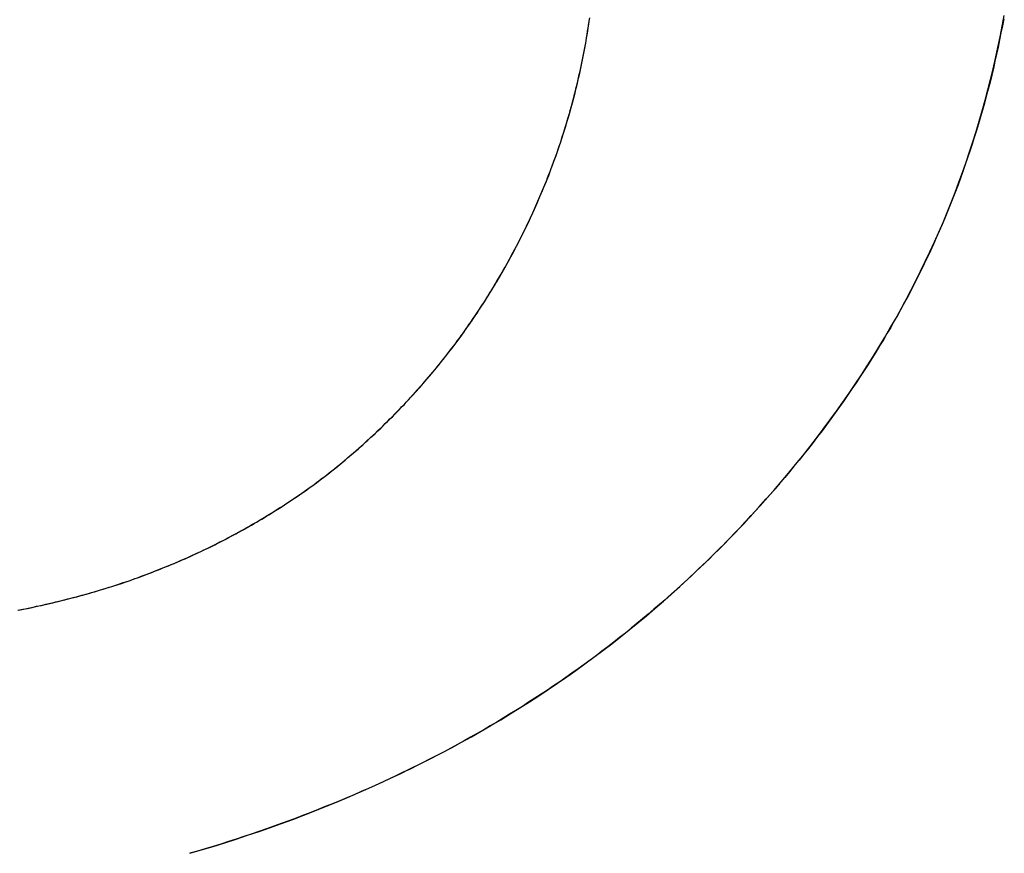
# Model space of a CAD drawing. Extents: x -3.81 to 3.81, y -1.89 to 1.9.
# Tile 38 of 149: x -2.3033 to -2.2509, y 1.3772 to 1.4215. Entities that reach past the tile are written whole.
import ezdxf

# ---------------------------------------------------------------- set-up
doc = ezdxf.new("R2010")
doc.units = 0
doc.layers.get('0').update_dxf_attribs({"linetype": 'CONTINUOUS'})

# ---------------------------------------------------------------- blocks, each defined once
blk = doc.blocks.new('*U1')
blk.add_line((-2.287109, 1.397151, 4.2099), (-2.287109, 1.397151, 4.2098))
blk.add_line((-2.287109, 1.397151, 4.2099), (-2.287109, 1.397151, 4.2098))
for points in [[(-2.25095, 1.42153, 4.2099), (-2.25102, 1.42115, 4.2099), (-2.2511, 1.42077, 4.2099), (-2.25117, 1.4204, 4.2099), (-2.25125, 1.42002, 4.2099), (-2.25133, 1.41964, 4.2099), (-2.25142, 1.41927, 4.2099), (-2.2515, 1.41889, 4.2099), (-2.25159, 1.41852, 4.2099), (-2.25168, 1.41815, 4.2099), (-2.25178, 1.41778, 4.2099), (-2.25188, 1.41741, 4.2099), (-2.25198, 1.41704, 4.2099), (-2.25208, 1.41667, 4.2099), (-2.25218, 1.41631, 4.2099), (-2.25229, 1.41594, 4.2099), (-2.2524, 1.41558, 4.2099), (-2.25252, 1.41521, 4.2099), (-2.25263, 1.41485, 4.2099), (-2.25275, 1.41449, 4.2099), (-2.25287, 1.41413, 4.2099), (-2.253, 1.41377, 4.2099), (-2.25312, 1.41341, 4.2099), (-2.25325, 1.41305, 4.2099), (-2.25338, 1.4127, 4.2099), (-2.25352, 1.41234, 4.2099), (-2.25366, 1.41199, 4.2099), (-2.2538, 1.41163, 4.2099), (-2.25394, 1.41128, 4.2099), (-2.25408, 1.41093, 4.2099), (-2.25423, 1.41058, 4.2099), (-2.25438, 1.41023, 4.2099), (-2.25454, 1.40988, 4.2099), (-2.25469, 1.40954, 4.2099), (-2.25485, 1.40919, 4.2099), (-2.25501, 1.40885, 4.2099), (-2.25518, 1.4085, 4.2099), (-2.25534, 1.40816, 4.2099), (-2.25551, 1.40782, 4.2099), (-2.25568, 1.40748, 4.2099), (-2.25586, 1.40714, 4.2099), (-2.25604, 1.4068, 4.2099), (-2.25622, 1.40646, 4.2099), (-2.2564, 1.40613, 4.2099), (-2.25658, 1.40579, 4.2099), (-2.25677, 1.40546, 4.2099), (-2.25696, 1.40512, 4.2099), (-2.25716, 1.40479, 4.2099), (-2.25735, 1.40446, 4.2099), (-2.25755, 1.40413, 4.2099), (-2.25775, 1.4038, 4.2099), (-2.25796, 1.40347, 4.2099), (-2.25816, 1.40315, 4.2099), (-2.25837, 1.40282, 4.2099), (-2.25859, 1.4025, 4.2099), (-2.2588, 1.40217, 4.2099), (-2.25902, 1.40185, 4.2099), (-2.25924, 1.40153, 4.2099), (-2.25946, 1.40121, 4.2099), (-2.25969, 1.40089, 4.2099), (-2.25991, 1.40057, 4.2099), (-2.26014, 1.40025, 4.2099), (-2.26038, 1.39994, 4.2099), (-2.26061, 1.39962, 4.2099), (-2.26085, 1.39931, 4.2099), (-2.26109, 1.39899, 4.2099), (-2.26134, 1.39868, 4.2099), (-2.26158, 1.39837, 4.2099), (-2.26183, 1.39806, 4.2099), (-2.26209, 1.39775, 4.2099), (-2.26234, 1.39744, 4.2099), (-2.2626, 1.39714, 4.2099), (-2.26285, 1.39683, 4.2099), (-2.26311, 1.39653, 4.2099), (-2.26338, 1.39623, 4.2099), (-2.26364, 1.39593, 4.2099), (-2.2639, 1.39564, 4.2099), (-2.26417, 1.39534, 4.2099), (-2.26444, 1.39505, 4.2099), (-2.26471, 1.39476, 4.2099), (-2.26498, 1.39447, 4.2099), (-2.26525, 1.39418, 4.2099), (-2.26553, 1.3939, 4.2099), (-2.2658, 1.39362, 4.2099), (-2.26608, 1.39334, 4.2099), (-2.26636, 1.39306, 4.2099), (-2.26664, 1.39278, 4.2099), (-2.26693, 1.39251, 4.2099), (-2.26721, 1.39224, 4.2099), (-2.2675, 1.39196, 4.2099), (-2.26779, 1.3917, 4.2099), (-2.26808, 1.39143, 4.2099), (-2.26837, 1.39116, 4.2099), (-2.26866, 1.3909, 4.2099), (-2.26896, 1.39064, 4.2099), (-2.26926, 1.39038, 4.2099), (-2.26956, 1.39013, 4.2099), (-2.26986, 1.38987, 4.2099), (-2.27016, 1.38962, 4.2099), (-2.27046, 1.38937, 4.2099), (-2.27077, 1.38912, 4.2099), (-2.27107, 1.38887, 4.2099), (-2.27138, 1.38863, 4.2099), (-2.27169, 1.38838, 4.2099), (-2.272, 1.38814, 4.2099), (-2.27232, 1.3879, 4.2099), (-2.27263, 1.38766, 4.2099), (-2.27295, 1.38743, 4.2099), (-2.27327, 1.3872, 4.2099), (-2.27359, 1.38697, 4.2099), (-2.27391, 1.38674, 4.2099), (-2.27424, 1.38651, 4.2099), (-2.27456, 1.38628, 4.2099), (-2.27489, 1.38606, 4.2099), (-2.27522, 1.38584, 4.2099), (-2.27555, 1.38562, 4.2099), (-2.27588, 1.3854, 4.2099), (-2.27622, 1.38519, 4.2099), (-2.27655, 1.38497, 4.2099), (-2.27689, 1.38476, 4.2099), (-2.27723, 1.38455, 4.2099), (-2.27757, 1.38434, 4.2099), (-2.27791, 1.38414, 4.2099), (-2.27826, 1.38393, 4.2099), (-2.2786, 1.38373, 4.2099), (-2.27895, 1.38353, 4.2099), (-2.2793, 1.38334, 4.2099), (-2.27965, 1.38314, 4.2099), (-2.28, 1.38295, 4.2099), (-2.28036, 1.38275, 4.2099), (-2.28071, 1.38256, 4.2099), (-2.28107, 1.38238, 4.2099), (-2.28143, 1.38219, 4.2099), (-2.28179, 1.38201, 4.2099), (-2.28215, 1.38182, 4.2099), (-2.28252, 1.38164, 4.2099), (-2.28289, 1.38147, 4.2099), (-2.28325, 1.38129, 4.2099), (-2.28362, 1.38112, 4.2099), (-2.28399, 1.38094, 4.2099), (-2.28437, 1.38077, 4.2099), (-2.28474, 1.3806, 4.2099), (-2.28512, 1.38044, 4.2099), (-2.2855, 1.38027, 4.2099), (-2.28588, 1.38011, 4.2099), (-2.28626, 1.37995, 4.2099), (-2.28664, 1.37979, 4.2099), (-2.28703, 1.37964, 4.2099), (-2.28741, 1.37948, 4.2099), (-2.2878, 1.37933, 4.2099), (-2.28819, 1.37918, 4.2099), (-2.28858, 1.37903, 4.2099), (-2.28897, 1.37888, 4.2099), (-2.28937, 1.37874, 4.2099), (-2.28977, 1.3786, 4.2099), (-2.29016, 1.37846, 4.2099), (-2.29056, 1.37832, 4.2099), (-2.29097, 1.37818, 4.2099), (-2.29137, 1.37805, 4.2099), (-2.29177, 1.37791, 4.2099), (-2.29218, 1.37778, 4.2099), (-2.29259, 1.37765, 4.2099), (-2.293, 1.37753, 4.2099), (-2.29341, 1.3774, 4.2099), (-2.29383, 1.37728, 4.2099), (-2.29424, 1.37716, 4.2099)], [(-2.29424, 1.37716, 4.2098), (-2.29362, 1.37734, 4.2098), (-2.293, 1.37753, 4.2098), (-2.29238, 1.37772, 4.2098), (-2.29177, 1.37792, 4.2098), (-2.29116, 1.37812, 4.2098), (-2.29055, 1.37832, 4.2098), (-2.28995, 1.37853, 4.2098), (-2.28936, 1.37874, 4.2098), (-2.28876, 1.37896, 4.2098), (-2.28817, 1.37919, 4.2098), (-2.28759, 1.37941, 4.2098), (-2.28701, 1.37964, 4.2098), (-2.28643, 1.37988, 4.2098), (-2.28585, 1.38012, 4.2098), (-2.28528, 1.38037, 4.2098), (-2.28472, 1.38062, 4.2098), (-2.28416, 1.38087, 4.2098), (-2.2836, 1.38113, 4.2098), (-2.28304, 1.38139, 4.2098), (-2.28249, 1.38166, 4.2098), (-2.28194, 1.38193, 4.2098), (-2.2814, 1.38221, 4.2098), (-2.28086, 1.38249, 4.2098), (-2.28032, 1.38277, 4.2098), (-2.27979, 1.38306, 4.2098), (-2.27926, 1.38336, 4.2098), (-2.27874, 1.38365, 4.2098), (-2.27822, 1.38396, 4.2098), (-2.2777, 1.38426, 4.2098), (-2.27719, 1.38458, 4.2098), (-2.27668, 1.38489, 4.2098), (-2.27617, 1.38521, 4.2098), (-2.27567, 1.38554, 4.2098), (-2.27518, 1.38587, 4.2098), (-2.27468, 1.3862, 4.2098), (-2.27419, 1.38654, 4.2098), (-2.2737, 1.38688, 4.2098), (-2.27322, 1.38723, 4.2098), (-2.27274, 1.38758, 4.2098), (-2.27227, 1.38794, 4.2098), (-2.2718, 1.3883, 4.2098), (-2.27133, 1.38867, 4.2098), (-2.27087, 1.38904, 4.2098), (-2.27041, 1.38941, 4.2098), (-2.26995, 1.38979, 4.2098), (-2.2695, 1.39017, 4.2098), (-2.26905, 1.39056, 4.2098), (-2.26861, 1.39095, 4.2098), (-2.26817, 1.39135, 4.2098), (-2.26773, 1.39175, 4.2098), (-2.2673, 1.39215, 4.2098), (-2.26687, 1.39256, 4.2098), (-2.26645, 1.39298, 4.2098), (-2.26602, 1.3934, 4.2098), (-2.26561, 1.39382, 4.2098), (-2.26519, 1.39425, 4.2098), (-2.26478, 1.39468, 4.2098), (-2.26438, 1.39512, 4.2098), (-2.26397, 1.39556, 4.2098), (-2.26358, 1.396, 4.2098), (-2.26318, 1.39645, 4.2098), (-2.26279, 1.39691, 4.2098), (-2.2624, 1.39737, 4.2098), (-2.26202, 1.39783, 4.2098), (-2.26164, 1.39829, 4.2098), (-2.26127, 1.39876, 4.2098), (-2.26091, 1.39923, 4.2098), (-2.26055, 1.39971, 4.2098), (-2.2602, 1.40018, 4.2098), (-2.25985, 1.40066, 4.2098), (-2.25951, 1.40114, 4.2098), (-2.25917, 1.40162, 4.2098), (-2.25885, 1.4021, 4.2098), (-2.25852, 1.40259, 4.2098), (-2.25821, 1.40308, 4.2098), (-2.2579, 1.40357, 4.2098), (-2.25759, 1.40407, 4.2098), (-2.25729, 1.40456, 4.2098), (-2.257, 1.40506, 4.2098), (-2.25671, 1.40556, 4.2098), (-2.25643, 1.40607, 4.2098), (-2.25616, 1.40657, 4.2098), (-2.25589, 1.40708, 4.2098), (-2.25563, 1.40759, 4.2098), (-2.25537, 1.4081, 4.2098), (-2.25512, 1.40862, 4.2098), (-2.25488, 1.40914, 4.2098), (-2.25464, 1.40966, 4.2098), (-2.25441, 1.41018, 4.2098), (-2.25418, 1.4107, 4.2098), (-2.25396, 1.41123, 4.2098), (-2.25375, 1.41176, 4.2098), (-2.25354, 1.41229, 4.2098), (-2.25334, 1.41283, 4.2098), (-2.25314, 1.41336, 4.2098), (-2.25295, 1.4139, 4.2098), (-2.25277, 1.41445, 4.2098), (-2.25259, 1.41499, 4.2098), (-2.25242, 1.41554, 4.2098), (-2.25225, 1.41608, 4.2098), (-2.25209, 1.41663, 4.2098), (-2.25194, 1.41719, 4.2098), (-2.25179, 1.41774, 4.2098), (-2.25165, 1.4183, 4.2098), (-2.25151, 1.41886, 4.2098), (-2.25138, 1.41942, 4.2098), (-2.25126, 1.41999, 4.2098), (-2.25114, 1.42056, 4.2098), (-2.25103, 1.42113, 4.2098), (-2.25092, 1.4217, 4.2098)], [(-2.29424, 1.37716, 4.2098), (-2.29362, 1.37734, 4.2098), (-2.293, 1.37753, 4.2098), (-2.29238, 1.37772, 4.2098), (-2.29177, 1.37792, 4.2098), (-2.29116, 1.37812, 4.2098), (-2.29055, 1.37832, 4.2098), (-2.28995, 1.37853, 4.2098), (-2.28936, 1.37874, 4.2098), (-2.28876, 1.37896, 4.2098), (-2.28817, 1.37919, 4.2098), (-2.28759, 1.37941, 4.2098), (-2.28701, 1.37964, 4.2098), (-2.28643, 1.37988, 4.2098), (-2.28585, 1.38012, 4.2098), (-2.28528, 1.38037, 4.2098), (-2.28472, 1.38062, 4.2098), (-2.28416, 1.38087, 4.2098), (-2.2836, 1.38113, 4.2098), (-2.28304, 1.38139, 4.2098), (-2.28249, 1.38166, 4.2098), (-2.28194, 1.38193, 4.2098), (-2.2814, 1.38221, 4.2098), (-2.28086, 1.38249, 4.2098), (-2.28032, 1.38277, 4.2098), (-2.27979, 1.38306, 4.2098), (-2.27926, 1.38336, 4.2098), (-2.27874, 1.38365, 4.2098), (-2.27822, 1.38396, 4.2098), (-2.2777, 1.38426, 4.2098), (-2.27719, 1.38458, 4.2098), (-2.27668, 1.38489, 4.2098), (-2.27617, 1.38521, 4.2098), (-2.27567, 1.38554, 4.2098), (-2.27518, 1.38587, 4.2098), (-2.27468, 1.3862, 4.2098), (-2.27419, 1.38654, 4.2098), (-2.2737, 1.38688, 4.2098), (-2.27322, 1.38723, 4.2098), (-2.27274, 1.38758, 4.2098), (-2.27227, 1.38794, 4.2098), (-2.2718, 1.3883, 4.2098), (-2.27133, 1.38867, 4.2098), (-2.27087, 1.38904, 4.2098), (-2.27041, 1.38941, 4.2098), (-2.26995, 1.38979, 4.2098), (-2.2695, 1.39017, 4.2098), (-2.26905, 1.39056, 4.2098), (-2.26861, 1.39095, 4.2098), (-2.26817, 1.39135, 4.2098), (-2.26773, 1.39175, 4.2098), (-2.2673, 1.39215, 4.2098), (-2.26687, 1.39256, 4.2098), (-2.26645, 1.39298, 4.2098), (-2.26602, 1.3934, 4.2098), (-2.26561, 1.39382, 4.2098), (-2.26519, 1.39425, 4.2098), (-2.26478, 1.39468, 4.2098), (-2.26438, 1.39512, 4.2098), (-2.26397, 1.39556, 4.2098), (-2.26358, 1.396, 4.2098), (-2.26318, 1.39645, 4.2098), (-2.26279, 1.39691, 4.2098), (-2.2624, 1.39737, 4.2098), (-2.26202, 1.39783, 4.2098), (-2.26164, 1.39829, 4.2098), (-2.26127, 1.39876, 4.2098), (-2.26091, 1.39923, 4.2098), (-2.26055, 1.39971, 4.2098), (-2.2602, 1.40018, 4.2098), (-2.25985, 1.40066, 4.2098), (-2.25951, 1.40114, 4.2098), (-2.25917, 1.40162, 4.2098), (-2.25885, 1.4021, 4.2098), (-2.25852, 1.40259, 4.2098), (-2.25821, 1.40308, 4.2098), (-2.2579, 1.40357, 4.2098), (-2.25759, 1.40407, 4.2098), (-2.25729, 1.40456, 4.2098), (-2.257, 1.40506, 4.2098), (-2.25671, 1.40556, 4.2098), (-2.25643, 1.40607, 4.2098), (-2.25616, 1.40657, 4.2098), (-2.25589, 1.40708, 4.2098), (-2.25563, 1.40759, 4.2098), (-2.25537, 1.4081, 4.2098), (-2.25512, 1.40862, 4.2098), (-2.25488, 1.40914, 4.2098), (-2.25464, 1.40966, 4.2098), (-2.25441, 1.41018, 4.2098), (-2.25418, 1.4107, 4.2098), (-2.25396, 1.41123, 4.2098), (-2.25375, 1.41176, 4.2098), (-2.25354, 1.41229, 4.2098), (-2.25334, 1.41283, 4.2098), (-2.25314, 1.41336, 4.2098), (-2.25295, 1.4139, 4.2098), (-2.25277, 1.41445, 4.2098), (-2.25259, 1.41499, 4.2098), (-2.25242, 1.41554, 4.2098), (-2.25225, 1.41608, 4.2098), (-2.25209, 1.41663, 4.2098), (-2.25194, 1.41719, 4.2098), (-2.25179, 1.41774, 4.2098), (-2.25165, 1.4183, 4.2098), (-2.25151, 1.41886, 4.2098), (-2.25138, 1.41942, 4.2098), (-2.25126, 1.41999, 4.2098), (-2.25114, 1.42056, 4.2098), (-2.25103, 1.42113, 4.2098), (-2.25092, 1.4217, 4.2098)], [(-2.25095, 1.42153, 4.2099), (-2.25102, 1.42115, 4.2099), (-2.2511, 1.42077, 4.2099), (-2.25117, 1.4204, 4.2099), (-2.25125, 1.42002, 4.2099), (-2.25133, 1.41964, 4.2099), (-2.25142, 1.41927, 4.2099), (-2.2515, 1.41889, 4.2099), (-2.25159, 1.41852, 4.2099), (-2.25168, 1.41815, 4.2099), (-2.25178, 1.41778, 4.2099), (-2.25188, 1.41741, 4.2099), (-2.25198, 1.41704, 4.2099), (-2.25208, 1.41667, 4.2099), (-2.25218, 1.41631, 4.2099), (-2.25229, 1.41594, 4.2099), (-2.2524, 1.41558, 4.2099), (-2.25252, 1.41521, 4.2099), (-2.25263, 1.41485, 4.2099), (-2.25275, 1.41449, 4.2099), (-2.25287, 1.41413, 4.2099), (-2.253, 1.41377, 4.2099), (-2.25312, 1.41341, 4.2099), (-2.25325, 1.41305, 4.2099), (-2.25338, 1.4127, 4.2099), (-2.25352, 1.41234, 4.2099), (-2.25366, 1.41199, 4.2099), (-2.2538, 1.41163, 4.2099), (-2.25394, 1.41128, 4.2099), (-2.25408, 1.41093, 4.2099), (-2.25423, 1.41058, 4.2099), (-2.25438, 1.41023, 4.2099), (-2.25454, 1.40988, 4.2099), (-2.25469, 1.40954, 4.2099), (-2.25485, 1.40919, 4.2099), (-2.25501, 1.40885, 4.2099), (-2.25518, 1.4085, 4.2099), (-2.25534, 1.40816, 4.2099), (-2.25551, 1.40782, 4.2099), (-2.25568, 1.40748, 4.2099), (-2.25586, 1.40714, 4.2099), (-2.25604, 1.4068, 4.2099), (-2.25622, 1.40646, 4.2099), (-2.2564, 1.40613, 4.2099), (-2.25658, 1.40579, 4.2099), (-2.25677, 1.40546, 4.2099), (-2.25696, 1.40512, 4.2099), (-2.25716, 1.40479, 4.2099), (-2.25735, 1.40446, 4.2099), (-2.25755, 1.40413, 4.2099), (-2.25775, 1.4038, 4.2099), (-2.25796, 1.40347, 4.2099), (-2.25816, 1.40315, 4.2099), (-2.25837, 1.40282, 4.2099), (-2.25859, 1.4025, 4.2099), (-2.2588, 1.40217, 4.2099), (-2.25902, 1.40185, 4.2099), (-2.25924, 1.40153, 4.2099), (-2.25946, 1.40121, 4.2099), (-2.25969, 1.40089, 4.2099), (-2.25991, 1.40057, 4.2099), (-2.26014, 1.40025, 4.2099), (-2.26038, 1.39994, 4.2099), (-2.26061, 1.39962, 4.2099), (-2.26085, 1.39931, 4.2099), (-2.26109, 1.39899, 4.2099), (-2.26134, 1.39868, 4.2099), (-2.26158, 1.39837, 4.2099), (-2.26183, 1.39806, 4.2099), (-2.26209, 1.39775, 4.2099), (-2.26234, 1.39744, 4.2099), (-2.2626, 1.39714, 4.2099), (-2.26285, 1.39683, 4.2099), (-2.26311, 1.39653, 4.2099), (-2.26338, 1.39623, 4.2099), (-2.26364, 1.39593, 4.2099), (-2.2639, 1.39564, 4.2099), (-2.26417, 1.39534, 4.2099), (-2.26444, 1.39505, 4.2099), (-2.26471, 1.39476, 4.2099), (-2.26498, 1.39447, 4.2099), (-2.26525, 1.39418, 4.2099), (-2.26553, 1.3939, 4.2099), (-2.2658, 1.39362, 4.2099), (-2.26608, 1.39334, 4.2099), (-2.26636, 1.39306, 4.2099), (-2.26664, 1.39278, 4.2099), (-2.26693, 1.39251, 4.2099), (-2.26721, 1.39224, 4.2099), (-2.2675, 1.39196, 4.2099), (-2.26779, 1.3917, 4.2099), (-2.26808, 1.39143, 4.2099), (-2.26837, 1.39116, 4.2099), (-2.26866, 1.3909, 4.2099), (-2.26896, 1.39064, 4.2099), (-2.26926, 1.39038, 4.2099), (-2.26956, 1.39013, 4.2099), (-2.26986, 1.38987, 4.2099), (-2.27016, 1.38962, 4.2099), (-2.27046, 1.38937, 4.2099), (-2.27077, 1.38912, 4.2099), (-2.27107, 1.38887, 4.2099), (-2.27138, 1.38863, 4.2099), (-2.27169, 1.38838, 4.2099), (-2.272, 1.38814, 4.2099), (-2.27232, 1.3879, 4.2099), (-2.27263, 1.38766, 4.2099), (-2.27295, 1.38743, 4.2099), (-2.27327, 1.3872, 4.2099), (-2.27359, 1.38697, 4.2099), (-2.27391, 1.38674, 4.2099), (-2.27424, 1.38651, 4.2099), (-2.27456, 1.38628, 4.2099), (-2.27489, 1.38606, 4.2099), (-2.27522, 1.38584, 4.2099), (-2.27555, 1.38562, 4.2099), (-2.27588, 1.3854, 4.2099), (-2.27622, 1.38519, 4.2099), (-2.27655, 1.38497, 4.2099), (-2.27689, 1.38476, 4.2099), (-2.27723, 1.38455, 4.2099), (-2.27757, 1.38434, 4.2099), (-2.27791, 1.38414, 4.2099), (-2.27826, 1.38393, 4.2099), (-2.2786, 1.38373, 4.2099), (-2.27895, 1.38353, 4.2099), (-2.2793, 1.38334, 4.2099), (-2.27965, 1.38314, 4.2099), (-2.28, 1.38295, 4.2099), (-2.28036, 1.38275, 4.2099), (-2.28071, 1.38256, 4.2099), (-2.28107, 1.38238, 4.2099), (-2.28143, 1.38219, 4.2099), (-2.28179, 1.38201, 4.2099), (-2.28215, 1.38182, 4.2099), (-2.28252, 1.38164, 4.2099), (-2.28289, 1.38147, 4.2099), (-2.28325, 1.38129, 4.2099), (-2.28362, 1.38112, 4.2099), (-2.28399, 1.38094, 4.2099), (-2.28437, 1.38077, 4.2099), (-2.28474, 1.3806, 4.2099), (-2.28512, 1.38044, 4.2099), (-2.2855, 1.38027, 4.2099), (-2.28588, 1.38011, 4.2099), (-2.28626, 1.37995, 4.2099), (-2.28664, 1.37979, 4.2099), (-2.28703, 1.37964, 4.2099), (-2.28741, 1.37948, 4.2099), (-2.2878, 1.37933, 4.2099), (-2.28819, 1.37918, 4.2099), (-2.28858, 1.37903, 4.2099), (-2.28897, 1.37888, 4.2099), (-2.28937, 1.37874, 4.2099), (-2.28977, 1.3786, 4.2099), (-2.29016, 1.37846, 4.2099), (-2.29056, 1.37832, 4.2099), (-2.29097, 1.37818, 4.2099), (-2.29137, 1.37805, 4.2099), (-2.29177, 1.37791, 4.2099), (-2.29218, 1.37778, 4.2099), (-2.29259, 1.37765, 4.2099), (-2.293, 1.37753, 4.2099), (-2.29341, 1.3774, 4.2099), (-2.29383, 1.37728, 4.2099), (-2.29424, 1.37716, 4.2099)], [(-2.28711, 1.39715, 4.2099), (-2.28697, 1.39726, 4.2099), (-2.28682, 1.39738, 4.2099), (-2.28668, 1.39749, 4.2099), (-2.28654, 1.3976, 4.2099), (-2.2864, 1.39772, 4.2099), (-2.28626, 1.39783, 4.2099), (-2.28612, 1.39795, 4.2099), (-2.28598, 1.39806, 4.2099), (-2.28584, 1.39818, 4.2099), (-2.2857, 1.3983, 4.2099), (-2.28557, 1.39842, 4.2099), (-2.28543, 1.39853, 4.2099), (-2.28529, 1.39865, 4.2099), (-2.28516, 1.39877, 4.2099), (-2.28502, 1.39889, 4.2099), (-2.28489, 1.39901, 4.2099), (-2.28476, 1.39913, 4.2099), (-2.28463, 1.39926, 4.2099), (-2.28449, 1.39938, 4.2099), (-2.28436, 1.3995, 4.2099), (-2.28423, 1.39962, 4.2099), (-2.2841, 1.39975, 4.2099), (-2.28397, 1.39987, 4.2099), (-2.28385, 1.4, 4.2099), (-2.28372, 1.40012, 4.2099), (-2.28359, 1.40025, 4.2099), (-2.28346, 1.40037, 4.2099), (-2.28334, 1.4005, 4.2099), (-2.28321, 1.40063, 4.2099), (-2.28309, 1.40076, 4.2099), (-2.28297, 1.40089, 4.2099), (-2.28284, 1.40101, 4.2099), (-2.28272, 1.40114, 4.2099), (-2.2826, 1.40127, 4.2099), (-2.28248, 1.4014, 4.2099), (-2.28236, 1.40154, 4.2099), (-2.28224, 1.40167, 4.2099), (-2.28212, 1.4018, 4.2099), (-2.282, 1.40193, 4.2099), (-2.28188, 1.40207, 4.2099), (-2.28177, 1.4022, 4.2099), (-2.28165, 1.40234, 4.2099), (-2.28154, 1.40247, 4.2099), (-2.28142, 1.40261, 4.2099), (-2.28131, 1.40274, 4.2099), (-2.28119, 1.40288, 4.2099), (-2.28108, 1.40302, 4.2099), (-2.28097, 1.40315, 4.2099), (-2.28086, 1.40329, 4.2099), (-2.28075, 1.40343, 4.2099), (-2.28064, 1.40357, 4.2099), (-2.28053, 1.40371, 4.2099), (-2.28042, 1.40385, 4.2099), (-2.28031, 1.40399, 4.2099), (-2.2802, 1.40414, 4.2099), (-2.28009, 1.40428, 4.2099), (-2.27999, 1.40442, 4.2099), (-2.27988, 1.40456, 4.2099), (-2.27978, 1.40471, 4.2099), (-2.27967, 1.40485, 4.2099), (-2.27957, 1.405, 4.2099), (-2.27947, 1.40514, 4.2099), (-2.27937, 1.40529, 4.2099), (-2.27926, 1.40544, 4.2099), (-2.27916, 1.40558, 4.2099), (-2.27906, 1.40573, 4.2099), (-2.27896, 1.40588, 4.2099), (-2.27887, 1.40603, 4.2099), (-2.27877, 1.40618, 4.2099), (-2.27867, 1.40633, 4.2099), (-2.27857, 1.40648, 4.2099), (-2.27848, 1.40663, 4.2099), (-2.27838, 1.40678, 4.2099), (-2.27829, 1.40693, 4.2099), (-2.27819, 1.40708, 4.2099), (-2.2781, 1.40724, 4.2099), (-2.27801, 1.40739, 4.2099), (-2.27791, 1.40754, 4.2099), (-2.27782, 1.4077, 4.2099), (-2.27773, 1.40785, 4.2099), (-2.27764, 1.40801, 4.2099), (-2.27755, 1.40817, 4.2099), (-2.27746, 1.40832, 4.2099), (-2.27738, 1.40848, 4.2099), (-2.27729, 1.40864, 4.2099), (-2.2772, 1.4088, 4.2099), (-2.27712, 1.40896, 4.2099), (-2.27703, 1.40912, 4.2099), (-2.27695, 1.40928, 4.2099), (-2.27686, 1.40944, 4.2099), (-2.27678, 1.4096, 4.2099), (-2.2767, 1.40976, 4.2099), (-2.27661, 1.40992, 4.2099), (-2.27653, 1.41009, 4.2099), (-2.27645, 1.41025, 4.2099), (-2.27637, 1.41041, 4.2099), (-2.27629, 1.41058, 4.2099), (-2.27621, 1.41074, 4.2099), (-2.27614, 1.41091, 4.2099), (-2.27606, 1.41107, 4.2099), (-2.27598, 1.41124, 4.2099), (-2.27591, 1.4114, 4.2099), (-2.27584, 1.41157, 4.2099), (-2.27576, 1.41173, 4.2099), (-2.27569, 1.4119, 4.2099), (-2.27562, 1.41207, 4.2099), (-2.27555, 1.41223, 4.2099), (-2.27548, 1.4124, 4.2099), (-2.27541, 1.41257, 4.2099), (-2.27534, 1.41273, 4.2099), (-2.27527, 1.4129, 4.2099), (-2.27521, 1.41307, 4.2099), (-2.27514, 1.41324, 4.2099), (-2.27507, 1.41341, 4.2099), (-2.27501, 1.41357, 4.2099), (-2.27495, 1.41374, 4.2099), (-2.27489, 1.41391, 4.2099), (-2.27482, 1.41408, 4.2099), (-2.27476, 1.41425, 4.2099), (-2.2747, 1.41442, 4.2099), (-2.27464, 1.41459, 4.2099), (-2.27459, 1.41476, 4.2099), (-2.27453, 1.41493, 4.2099), (-2.27447, 1.4151, 4.2099), (-2.27442, 1.41527, 4.2099), (-2.27436, 1.41544, 4.2099), (-2.27431, 1.41562, 4.2099), (-2.27425, 1.41579, 4.2099), (-2.2742, 1.41596, 4.2099), (-2.27415, 1.41613, 4.2099), (-2.2741, 1.4163, 4.2099), (-2.27405, 1.41648, 4.2099), (-2.274, 1.41665, 4.2099), (-2.27395, 1.41682, 4.2099), (-2.2739, 1.417, 4.2099), (-2.27386, 1.41717, 4.2099), (-2.27381, 1.41734, 4.2099), (-2.27377, 1.41752, 4.2099), (-2.27372, 1.41769, 4.2099), (-2.27368, 1.41787, 4.2099), (-2.27364, 1.41804, 4.2099), (-2.2736, 1.41821, 4.2099), (-2.27356, 1.41839, 4.2099), (-2.27352, 1.41857, 4.2099), (-2.27348, 1.41874, 4.2099), (-2.27344, 1.41892, 4.2099), (-2.2734, 1.41909, 4.2099), (-2.27337, 1.41927, 4.2099), (-2.27333, 1.41945, 4.2099), (-2.2733, 1.41962, 4.2099), (-2.27326, 1.4198, 4.2099), (-2.27323, 1.41998, 4.2099), (-2.2732, 1.42015, 4.2099), (-2.27316, 1.42033, 4.2099), (-2.27313, 1.42051, 4.2099), (-2.2731, 1.42069, 4.2099), (-2.27308, 1.42087, 4.2099), (-2.27305, 1.42105, 4.2099), (-2.27302, 1.42123, 4.2099), (-2.27299, 1.4214, 4.2099), (-2.27297, 1.42158, 4.2099)], [(-2.28711, 1.39715, 4.2098), (-2.28689, 1.39732, 4.2098), (-2.28668, 1.39749, 4.2098), (-2.28647, 1.39766, 4.2098), (-2.28625, 1.39783, 4.2098), (-2.28604, 1.39801, 4.2098), (-2.28584, 1.39818, 4.2098), (-2.28563, 1.39836, 4.2098), (-2.28542, 1.39854, 4.2098), (-2.28522, 1.39872, 4.2098), (-2.28502, 1.3989, 4.2098), (-2.28482, 1.39908, 4.2098), (-2.28462, 1.39926, 4.2098), (-2.28442, 1.39945, 4.2098), (-2.28423, 1.39963, 4.2098), (-2.28403, 1.39982, 4.2098), (-2.28384, 1.4, 4.2098), (-2.28365, 1.40019, 4.2098), (-2.28346, 1.40038, 4.2098), (-2.28327, 1.40057, 4.2098), (-2.28308, 1.40077, 4.2098), (-2.28289, 1.40096, 4.2098), (-2.28271, 1.40116, 4.2098), (-2.28253, 1.40135, 4.2098), (-2.28235, 1.40155, 4.2098), (-2.28217, 1.40175, 4.2098), (-2.28199, 1.40195, 4.2098), (-2.28181, 1.40215, 4.2098), (-2.28164, 1.40235, 4.2098), (-2.28147, 1.40255, 4.2098), (-2.28129, 1.40276, 4.2098), (-2.28112, 1.40297, 4.2098), (-2.28095, 1.40317, 4.2098), (-2.28079, 1.40338, 4.2098), (-2.28062, 1.40359, 4.2098), (-2.28046, 1.4038, 4.2098), (-2.28029, 1.40401, 4.2098), (-2.28013, 1.40423, 4.2098), (-2.27997, 1.40444, 4.2098), (-2.27981, 1.40466, 4.2098), (-2.27966, 1.40487, 4.2098), (-2.2795, 1.40509, 4.2098), (-2.27935, 1.40531, 4.2098), (-2.2792, 1.40553, 4.2098), (-2.27905, 1.40576, 4.2098), (-2.2789, 1.40598, 4.2098), (-2.27875, 1.4062, 4.2098), (-2.2786, 1.40643, 4.2098), (-2.27846, 1.40666, 4.2098), (-2.27832, 1.40688, 4.2098), (-2.27817, 1.40711, 4.2098), (-2.27803, 1.40734, 4.2098), (-2.2779, 1.40758, 4.2098), (-2.27776, 1.40781, 4.2098), (-2.27762, 1.40804, 4.2098), (-2.27749, 1.40828, 4.2098), (-2.27736, 1.40852, 4.2098), (-2.27723, 1.40875, 4.2098), (-2.2771, 1.40899, 4.2098), (-2.27697, 1.40923, 4.2098), (-2.27684, 1.40948, 4.2098), (-2.27672, 1.40972, 4.2098), (-2.27659, 1.40996, 4.2098), (-2.27647, 1.41021, 4.2098), (-2.27635, 1.41045, 4.2098), (-2.27623, 1.4107, 4.2098), (-2.27612, 1.41095, 4.2098), (-2.276, 1.4112, 4.2098), (-2.27589, 1.41145, 4.2098), (-2.27578, 1.4117, 4.2098), (-2.27567, 1.41195, 4.2098), (-2.27556, 1.4122, 4.2098), (-2.27546, 1.41245, 4.2098), (-2.27535, 1.4127, 4.2098), (-2.27525, 1.41295, 4.2098), (-2.27515, 1.4132, 4.2098), (-2.27506, 1.41346, 4.2098), (-2.27496, 1.41371, 4.2098), (-2.27487, 1.41396, 4.2098), (-2.27477, 1.41422, 4.2098), (-2.27468, 1.41447, 4.2098), (-2.2746, 1.41473, 4.2098), (-2.27451, 1.41499, 4.2098), (-2.27443, 1.41524, 4.2098), (-2.27434, 1.4155, 4.2098), (-2.27426, 1.41576, 4.2098), (-2.27418, 1.41602, 4.2098), (-2.27411, 1.41628, 4.2098), (-2.27403, 1.41654, 4.2098), (-2.27396, 1.4168, 4.2098), (-2.27389, 1.41706, 4.2098), (-2.27382, 1.41732, 4.2098), (-2.27375, 1.41758, 4.2098), (-2.27369, 1.41784, 4.2098), (-2.27362, 1.4181, 4.2098), (-2.27356, 1.41837, 4.2098), (-2.2735, 1.41863, 4.2098), (-2.27344, 1.4189, 4.2098), (-2.27339, 1.41916, 4.2098), (-2.27333, 1.41943, 4.2098), (-2.27328, 1.41969, 4.2098), (-2.27323, 1.41996, 4.2098), (-2.27318, 1.42023, 4.2098), (-2.27314, 1.42049, 4.2098), (-2.27309, 1.42076, 4.2098), (-2.27305, 1.42103, 4.2098), (-2.27301, 1.4213, 4.2098), (-2.27297, 1.42157, 4.2098)], [(-2.28711, 1.39715, 4.2098), (-2.28689, 1.39732, 4.2098), (-2.28668, 1.39749, 4.2098), (-2.28647, 1.39766, 4.2098), (-2.28625, 1.39783, 4.2098), (-2.28604, 1.39801, 4.2098), (-2.28584, 1.39818, 4.2098), (-2.28563, 1.39836, 4.2098), (-2.28542, 1.39854, 4.2098), (-2.28522, 1.39872, 4.2098), (-2.28502, 1.3989, 4.2098), (-2.28482, 1.39908, 4.2098), (-2.28462, 1.39926, 4.2098), (-2.28442, 1.39945, 4.2098), (-2.28423, 1.39963, 4.2098), (-2.28403, 1.39982, 4.2098), (-2.28384, 1.4, 4.2098), (-2.28365, 1.40019, 4.2098), (-2.28346, 1.40038, 4.2098), (-2.28327, 1.40057, 4.2098), (-2.28308, 1.40077, 4.2098), (-2.28289, 1.40096, 4.2098), (-2.28271, 1.40116, 4.2098), (-2.28253, 1.40135, 4.2098), (-2.28235, 1.40155, 4.2098), (-2.28217, 1.40175, 4.2098), (-2.28199, 1.40195, 4.2098), (-2.28181, 1.40215, 4.2098), (-2.28164, 1.40235, 4.2098), (-2.28147, 1.40255, 4.2098), (-2.28129, 1.40276, 4.2098), (-2.28112, 1.40297, 4.2098), (-2.28095, 1.40317, 4.2098), (-2.28079, 1.40338, 4.2098), (-2.28062, 1.40359, 4.2098), (-2.28046, 1.4038, 4.2098), (-2.28029, 1.40401, 4.2098), (-2.28013, 1.40423, 4.2098), (-2.27997, 1.40444, 4.2098), (-2.27981, 1.40466, 4.2098), (-2.27966, 1.40487, 4.2098), (-2.2795, 1.40509, 4.2098), (-2.27935, 1.40531, 4.2098), (-2.2792, 1.40553, 4.2098), (-2.27905, 1.40576, 4.2098), (-2.2789, 1.40598, 4.2098), (-2.27875, 1.4062, 4.2098), (-2.2786, 1.40643, 4.2098), (-2.27846, 1.40666, 4.2098), (-2.27832, 1.40688, 4.2098), (-2.27817, 1.40711, 4.2098), (-2.27803, 1.40734, 4.2098), (-2.2779, 1.40758, 4.2098), (-2.27776, 1.40781, 4.2098), (-2.27762, 1.40804, 4.2098), (-2.27749, 1.40828, 4.2098), (-2.27736, 1.40852, 4.2098), (-2.27723, 1.40875, 4.2098), (-2.2771, 1.40899, 4.2098), (-2.27697, 1.40923, 4.2098), (-2.27684, 1.40948, 4.2098), (-2.27672, 1.40972, 4.2098), (-2.27659, 1.40996, 4.2098), (-2.27647, 1.41021, 4.2098), (-2.27635, 1.41045, 4.2098), (-2.27623, 1.4107, 4.2098), (-2.27612, 1.41095, 4.2098), (-2.276, 1.4112, 4.2098), (-2.27589, 1.41145, 4.2098), (-2.27578, 1.4117, 4.2098), (-2.27567, 1.41195, 4.2098), (-2.27556, 1.4122, 4.2098), (-2.27546, 1.41245, 4.2098), (-2.27535, 1.4127, 4.2098), (-2.27525, 1.41295, 4.2098), (-2.27515, 1.4132, 4.2098), (-2.27506, 1.41346, 4.2098), (-2.27496, 1.41371, 4.2098), (-2.27487, 1.41396, 4.2098), (-2.27477, 1.41422, 4.2098), (-2.27468, 1.41447, 4.2098), (-2.2746, 1.41473, 4.2098), (-2.27451, 1.41499, 4.2098), (-2.27443, 1.41524, 4.2098), (-2.27434, 1.4155, 4.2098), (-2.27426, 1.41576, 4.2098), (-2.27418, 1.41602, 4.2098), (-2.27411, 1.41628, 4.2098), (-2.27403, 1.41654, 4.2098), (-2.27396, 1.4168, 4.2098), (-2.27389, 1.41706, 4.2098), (-2.27382, 1.41732, 4.2098), (-2.27375, 1.41758, 4.2098), (-2.27369, 1.41784, 4.2098), (-2.27362, 1.4181, 4.2098), (-2.27356, 1.41837, 4.2098), (-2.2735, 1.41863, 4.2098), (-2.27344, 1.4189, 4.2098), (-2.27339, 1.41916, 4.2098), (-2.27333, 1.41943, 4.2098), (-2.27328, 1.41969, 4.2098), (-2.27323, 1.41996, 4.2098), (-2.27318, 1.42023, 4.2098), (-2.27314, 1.42049, 4.2098), (-2.27309, 1.42076, 4.2098), (-2.27305, 1.42103, 4.2098), (-2.27301, 1.4213, 4.2098), (-2.27297, 1.42157, 4.2098)], [(-2.28711, 1.39715, 4.2099), (-2.28697, 1.39726, 4.2099), (-2.28682, 1.39738, 4.2099), (-2.28668, 1.39749, 4.2099), (-2.28654, 1.3976, 4.2099), (-2.2864, 1.39772, 4.2099), (-2.28626, 1.39783, 4.2099), (-2.28612, 1.39795, 4.2099), (-2.28598, 1.39806, 4.2099), (-2.28584, 1.39818, 4.2099), (-2.2857, 1.3983, 4.2099), (-2.28557, 1.39842, 4.2099), (-2.28543, 1.39853, 4.2099), (-2.28529, 1.39865, 4.2099), (-2.28516, 1.39877, 4.2099), (-2.28502, 1.39889, 4.2099), (-2.28489, 1.39901, 4.2099), (-2.28476, 1.39913, 4.2099), (-2.28463, 1.39926, 4.2099), (-2.28449, 1.39938, 4.2099), (-2.28436, 1.3995, 4.2099), (-2.28423, 1.39962, 4.2099), (-2.2841, 1.39975, 4.2099), (-2.28397, 1.39987, 4.2099), (-2.28385, 1.4, 4.2099), (-2.28372, 1.40012, 4.2099), (-2.28359, 1.40025, 4.2099), (-2.28346, 1.40037, 4.2099), (-2.28334, 1.4005, 4.2099), (-2.28321, 1.40063, 4.2099), (-2.28309, 1.40076, 4.2099), (-2.28297, 1.40089, 4.2099), (-2.28284, 1.40101, 4.2099), (-2.28272, 1.40114, 4.2099), (-2.2826, 1.40127, 4.2099), (-2.28248, 1.4014, 4.2099), (-2.28236, 1.40154, 4.2099), (-2.28224, 1.40167, 4.2099), (-2.28212, 1.4018, 4.2099), (-2.282, 1.40193, 4.2099), (-2.28188, 1.40207, 4.2099), (-2.28177, 1.4022, 4.2099), (-2.28165, 1.40234, 4.2099), (-2.28154, 1.40247, 4.2099), (-2.28142, 1.40261, 4.2099), (-2.28131, 1.40274, 4.2099), (-2.28119, 1.40288, 4.2099), (-2.28108, 1.40302, 4.2099), (-2.28097, 1.40315, 4.2099), (-2.28086, 1.40329, 4.2099), (-2.28075, 1.40343, 4.2099), (-2.28064, 1.40357, 4.2099), (-2.28053, 1.40371, 4.2099), (-2.28042, 1.40385, 4.2099), (-2.28031, 1.40399, 4.2099), (-2.2802, 1.40414, 4.2099), (-2.28009, 1.40428, 4.2099), (-2.27999, 1.40442, 4.2099), (-2.27988, 1.40456, 4.2099), (-2.27978, 1.40471, 4.2099), (-2.27967, 1.40485, 4.2099), (-2.27957, 1.405, 4.2099), (-2.27947, 1.40514, 4.2099), (-2.27937, 1.40529, 4.2099), (-2.27926, 1.40544, 4.2099), (-2.27916, 1.40558, 4.2099), (-2.27906, 1.40573, 4.2099), (-2.27896, 1.40588, 4.2099), (-2.27887, 1.40603, 4.2099), (-2.27877, 1.40618, 4.2099), (-2.27867, 1.40633, 4.2099), (-2.27857, 1.40648, 4.2099), (-2.27848, 1.40663, 4.2099), (-2.27838, 1.40678, 4.2099), (-2.27829, 1.40693, 4.2099), (-2.27819, 1.40708, 4.2099), (-2.2781, 1.40724, 4.2099), (-2.27801, 1.40739, 4.2099), (-2.27791, 1.40754, 4.2099), (-2.27782, 1.4077, 4.2099), (-2.27773, 1.40785, 4.2099), (-2.27764, 1.40801, 4.2099), (-2.27755, 1.40817, 4.2099), (-2.27746, 1.40832, 4.2099), (-2.27738, 1.40848, 4.2099), (-2.27729, 1.40864, 4.2099), (-2.2772, 1.4088, 4.2099), (-2.27712, 1.40896, 4.2099), (-2.27703, 1.40912, 4.2099), (-2.27695, 1.40928, 4.2099), (-2.27686, 1.40944, 4.2099), (-2.27678, 1.4096, 4.2099), (-2.2767, 1.40976, 4.2099), (-2.27661, 1.40992, 4.2099), (-2.27653, 1.41009, 4.2099), (-2.27645, 1.41025, 4.2099), (-2.27637, 1.41041, 4.2099), (-2.27629, 1.41058, 4.2099), (-2.27621, 1.41074, 4.2099), (-2.27614, 1.41091, 4.2099), (-2.27606, 1.41107, 4.2099), (-2.27598, 1.41124, 4.2099), (-2.27591, 1.4114, 4.2099), (-2.27584, 1.41157, 4.2099), (-2.27576, 1.41173, 4.2099), (-2.27569, 1.4119, 4.2099), (-2.27562, 1.41207, 4.2099), (-2.27555, 1.41223, 4.2099), (-2.27548, 1.4124, 4.2099), (-2.27541, 1.41257, 4.2099), (-2.27534, 1.41273, 4.2099), (-2.27527, 1.4129, 4.2099), (-2.27521, 1.41307, 4.2099), (-2.27514, 1.41324, 4.2099), (-2.27507, 1.41341, 4.2099), (-2.27501, 1.41357, 4.2099), (-2.27495, 1.41374, 4.2099), (-2.27489, 1.41391, 4.2099), (-2.27482, 1.41408, 4.2099), (-2.27476, 1.41425, 4.2099), (-2.2747, 1.41442, 4.2099), (-2.27464, 1.41459, 4.2099), (-2.27459, 1.41476, 4.2099), (-2.27453, 1.41493, 4.2099), (-2.27447, 1.4151, 4.2099), (-2.27442, 1.41527, 4.2099), (-2.27436, 1.41544, 4.2099), (-2.27431, 1.41562, 4.2099), (-2.27425, 1.41579, 4.2099), (-2.2742, 1.41596, 4.2099), (-2.27415, 1.41613, 4.2099), (-2.2741, 1.4163, 4.2099), (-2.27405, 1.41648, 4.2099), (-2.274, 1.41665, 4.2099), (-2.27395, 1.41682, 4.2099), (-2.2739, 1.417, 4.2099), (-2.27386, 1.41717, 4.2099), (-2.27381, 1.41734, 4.2099), (-2.27377, 1.41752, 4.2099), (-2.27372, 1.41769, 4.2099), (-2.27368, 1.41787, 4.2099), (-2.27364, 1.41804, 4.2099), (-2.2736, 1.41821, 4.2099), (-2.27356, 1.41839, 4.2099), (-2.27352, 1.41857, 4.2099), (-2.27348, 1.41874, 4.2099), (-2.27344, 1.41892, 4.2099), (-2.2734, 1.41909, 4.2099), (-2.27337, 1.41927, 4.2099), (-2.27333, 1.41945, 4.2099), (-2.2733, 1.41962, 4.2099), (-2.27326, 1.4198, 4.2099), (-2.27323, 1.41998, 4.2099), (-2.2732, 1.42015, 4.2099), (-2.27316, 1.42033, 4.2099), (-2.27313, 1.42051, 4.2099), (-2.2731, 1.42069, 4.2099), (-2.27308, 1.42087, 4.2099), (-2.27305, 1.42105, 4.2099), (-2.27302, 1.42123, 4.2099), (-2.27299, 1.4214, 4.2099), (-2.27297, 1.42158, 4.2099)], [(-2.30333, 1.39009, 4.2099), (-2.30316, 1.39012, 4.2099), (-2.30299, 1.39015, 4.2099), (-2.30283, 1.39019, 4.2099), (-2.30266, 1.39022, 4.2099), (-2.3025, 1.39026, 4.2099), (-2.30233, 1.3903, 4.2099), (-2.30217, 1.39033, 4.2099), (-2.302, 1.39037, 4.2099), (-2.30184, 1.39041, 4.2099), (-2.30168, 1.39044, 4.2099), (-2.30152, 1.39048, 4.2099), (-2.30136, 1.39052, 4.2099), (-2.3012, 1.39056, 4.2099), (-2.30104, 1.3906, 4.2099), (-2.30088, 1.39064, 4.2099), (-2.30072, 1.39068, 4.2099), (-2.30056, 1.39072, 4.2099), (-2.3004, 1.39076, 4.2099), (-2.30025, 1.3908, 4.2099), (-2.30009, 1.39084, 4.2099), (-2.29993, 1.39089, 4.2099), (-2.29977, 1.39093, 4.2099), (-2.29962, 1.39097, 4.2099), (-2.29946, 1.39102, 4.2099), (-2.29931, 1.39106, 4.2099), (-2.29915, 1.39111, 4.2099), (-2.29899, 1.39116, 4.2099), (-2.29884, 1.3912, 4.2099), (-2.29869, 1.39125, 4.2099), (-2.29853, 1.3913, 4.2099), (-2.29838, 1.39135, 4.2099), (-2.29822, 1.3914, 4.2099), (-2.29807, 1.39145, 4.2099), (-2.29792, 1.3915, 4.2099), (-2.29777, 1.39155, 4.2099), (-2.29761, 1.3916, 4.2099), (-2.29746, 1.39165, 4.2099), (-2.29731, 1.3917, 4.2099), (-2.29716, 1.39176, 4.2099), (-2.29701, 1.39181, 4.2099), (-2.29686, 1.39187, 4.2099), (-2.29671, 1.39192, 4.2099), (-2.29656, 1.39198, 4.2099), (-2.29641, 1.39203, 4.2099), (-2.29626, 1.39209, 4.2099), (-2.29611, 1.39215, 4.2099), (-2.29596, 1.39221, 4.2099), (-2.29581, 1.39227, 4.2099), (-2.29566, 1.39233, 4.2099), (-2.29552, 1.39239, 4.2099), (-2.29537, 1.39245, 4.2099), (-2.29522, 1.39251, 4.2099), (-2.29507, 1.39257, 4.2099), (-2.29493, 1.39263, 4.2099), (-2.29478, 1.39269, 4.2099), (-2.29464, 1.39276, 4.2099), (-2.29449, 1.39282, 4.2099), (-2.29434, 1.39289, 4.2099), (-2.2942, 1.39295, 4.2099), (-2.29406, 1.39302, 4.2099), (-2.29391, 1.39308, 4.2099), (-2.29377, 1.39315, 4.2099), (-2.29362, 1.39322, 4.2099), (-2.29348, 1.39329, 4.2099), (-2.29334, 1.39335, 4.2099), (-2.29319, 1.39342, 4.2099), (-2.29305, 1.39349, 4.2099), (-2.29291, 1.39356, 4.2099), (-2.29277, 1.39364, 4.2099), (-2.29263, 1.39371, 4.2099), (-2.29249, 1.39378, 4.2099), (-2.29235, 1.39385, 4.2099), (-2.29221, 1.39393, 4.2099), (-2.29207, 1.394, 4.2099), (-2.29193, 1.39407, 4.2099), (-2.29179, 1.39415, 4.2099), (-2.29165, 1.39423, 4.2099), (-2.29151, 1.3943, 4.2099), (-2.29137, 1.39438, 4.2099), (-2.29123, 1.39446, 4.2099), (-2.29109, 1.39453, 4.2099), (-2.29096, 1.39461, 4.2099), (-2.29082, 1.39469, 4.2099), (-2.29068, 1.39477, 4.2099), (-2.29055, 1.39485, 4.2099), (-2.29041, 1.39493, 4.2099), (-2.29027, 1.39502, 4.2099), (-2.29014, 1.3951, 4.2099), (-2.29, 1.39518, 4.2099), (-2.28987, 1.39526, 4.2099), (-2.28973, 1.39535, 4.2099), (-2.2896, 1.39543, 4.2099), (-2.28947, 1.39552, 4.2099), (-2.28933, 1.3956, 4.2099), (-2.2892, 1.39569, 4.2099), (-2.28907, 1.39578, 4.2099), (-2.28893, 1.39586, 4.2099), (-2.2888, 1.39595, 4.2099), (-2.28867, 1.39604, 4.2099), (-2.28854, 1.39613, 4.2099), (-2.2884, 1.39622, 4.2099), (-2.28827, 1.39631, 4.2099), (-2.28814, 1.3964, 4.2099), (-2.28801, 1.39649, 4.2099), (-2.28788, 1.39659, 4.2099), (-2.28775, 1.39668, 4.2099), (-2.28762, 1.39677, 4.2099), (-2.28749, 1.39687, 4.2099), (-2.28737, 1.39696, 4.2099), (-2.28724, 1.39706, 4.2099), (-2.28711, 1.39715, 4.2099)], [(-2.30338, 1.39008, 4.2098), (-2.30312, 1.39013, 4.2098), (-2.30287, 1.39018, 4.2098), (-2.30262, 1.39023, 4.2098), (-2.30238, 1.39029, 4.2098), (-2.30213, 1.39034, 4.2098), (-2.30189, 1.3904, 4.2098), (-2.30164, 1.39045, 4.2098), (-2.3014, 1.39051, 4.2098), (-2.30116, 1.39057, 4.2098), (-2.30092, 1.39063, 4.2098), (-2.30068, 1.39069, 4.2098), (-2.30044, 1.39075, 4.2098), (-2.3002, 1.39081, 4.2098), (-2.29997, 1.39088, 4.2098), (-2.29973, 1.39094, 4.2098), (-2.2995, 1.39101, 4.2098), (-2.29926, 1.39108, 4.2098), (-2.29903, 1.39114, 4.2098), (-2.2988, 1.39122, 4.2098), (-2.29856, 1.39129, 4.2098), (-2.29833, 1.39136, 4.2098), (-2.2981, 1.39144, 4.2098), (-2.29787, 1.39151, 4.2098), (-2.29764, 1.39159, 4.2098), (-2.29741, 1.39167, 4.2098), (-2.29719, 1.39175, 4.2098), (-2.29696, 1.39183, 4.2098), (-2.29673, 1.39191, 4.2098), (-2.29651, 1.392, 4.2098), (-2.29628, 1.39208, 4.2098), (-2.29606, 1.39217, 4.2098), (-2.29584, 1.39226, 4.2098), (-2.29561, 1.39235, 4.2098), (-2.29539, 1.39244, 4.2098), (-2.29517, 1.39253, 4.2098), (-2.29495, 1.39262, 4.2098), (-2.29473, 1.39272, 4.2098), (-2.29451, 1.39281, 4.2098), (-2.29429, 1.39291, 4.2098), (-2.29407, 1.39301, 4.2098), (-2.29386, 1.39311, 4.2098), (-2.29364, 1.39321, 4.2098), (-2.29343, 1.39331, 4.2098), (-2.29321, 1.39342, 4.2098), (-2.293, 1.39352, 4.2098), (-2.29278, 1.39363, 4.2098), (-2.29257, 1.39374, 4.2098), (-2.29236, 1.39385, 4.2098), (-2.29215, 1.39396, 4.2098), (-2.29194, 1.39407, 4.2098), (-2.29173, 1.39418, 4.2098), (-2.29152, 1.3943, 4.2098), (-2.29131, 1.39441, 4.2098), (-2.2911, 1.39453, 4.2098), (-2.2909, 1.39465, 4.2098), (-2.29069, 1.39477, 4.2098), (-2.29049, 1.39489, 4.2098), (-2.29028, 1.39501, 4.2098), (-2.29008, 1.39513, 4.2098), (-2.28988, 1.39526, 4.2098), (-2.28967, 1.39539, 4.2098), (-2.28947, 1.39551, 4.2098), (-2.28927, 1.39564, 4.2098), (-2.28907, 1.39577, 4.2098), (-2.28887, 1.39591, 4.2098), (-2.28867, 1.39604, 4.2098), (-2.28847, 1.39617, 4.2098), (-2.28828, 1.39631, 4.2098), (-2.28808, 1.39645, 4.2098), (-2.28788, 1.39658, 4.2098), (-2.28769, 1.39672, 4.2098), (-2.2875, 1.39686, 4.2098), (-2.2873, 1.39701, 4.2098), (-2.28711, 1.39715, 4.2098)], [(-2.30338, 1.39008, 4.2098), (-2.30312, 1.39013, 4.2098), (-2.30287, 1.39018, 4.2098), (-2.30262, 1.39023, 4.2098), (-2.30238, 1.39029, 4.2098), (-2.30213, 1.39034, 4.2098), (-2.30189, 1.3904, 4.2098), (-2.30164, 1.39045, 4.2098), (-2.3014, 1.39051, 4.2098), (-2.30116, 1.39057, 4.2098), (-2.30092, 1.39063, 4.2098), (-2.30068, 1.39069, 4.2098), (-2.30044, 1.39075, 4.2098), (-2.3002, 1.39081, 4.2098), (-2.29997, 1.39088, 4.2098), (-2.29973, 1.39094, 4.2098), (-2.2995, 1.39101, 4.2098), (-2.29926, 1.39108, 4.2098), (-2.29903, 1.39114, 4.2098), (-2.2988, 1.39122, 4.2098), (-2.29856, 1.39129, 4.2098), (-2.29833, 1.39136, 4.2098), (-2.2981, 1.39144, 4.2098), (-2.29787, 1.39151, 4.2098), (-2.29764, 1.39159, 4.2098), (-2.29741, 1.39167, 4.2098), (-2.29719, 1.39175, 4.2098), (-2.29696, 1.39183, 4.2098), (-2.29673, 1.39191, 4.2098), (-2.29651, 1.392, 4.2098), (-2.29628, 1.39208, 4.2098), (-2.29606, 1.39217, 4.2098), (-2.29584, 1.39226, 4.2098), (-2.29561, 1.39235, 4.2098), (-2.29539, 1.39244, 4.2098), (-2.29517, 1.39253, 4.2098), (-2.29495, 1.39262, 4.2098), (-2.29473, 1.39272, 4.2098), (-2.29451, 1.39281, 4.2098), (-2.29429, 1.39291, 4.2098), (-2.29407, 1.39301, 4.2098), (-2.29386, 1.39311, 4.2098), (-2.29364, 1.39321, 4.2098), (-2.29343, 1.39331, 4.2098), (-2.29321, 1.39342, 4.2098), (-2.293, 1.39352, 4.2098), (-2.29278, 1.39363, 4.2098), (-2.29257, 1.39374, 4.2098), (-2.29236, 1.39385, 4.2098), (-2.29215, 1.39396, 4.2098), (-2.29194, 1.39407, 4.2098), (-2.29173, 1.39418, 4.2098), (-2.29152, 1.3943, 4.2098), (-2.29131, 1.39441, 4.2098), (-2.2911, 1.39453, 4.2098), (-2.2909, 1.39465, 4.2098), (-2.29069, 1.39477, 4.2098), (-2.29049, 1.39489, 4.2098), (-2.29028, 1.39501, 4.2098), (-2.29008, 1.39513, 4.2098), (-2.28988, 1.39526, 4.2098), (-2.28967, 1.39539, 4.2098), (-2.28947, 1.39551, 4.2098), (-2.28927, 1.39564, 4.2098), (-2.28907, 1.39577, 4.2098), (-2.28887, 1.39591, 4.2098), (-2.28867, 1.39604, 4.2098), (-2.28847, 1.39617, 4.2098), (-2.28828, 1.39631, 4.2098), (-2.28808, 1.39645, 4.2098), (-2.28788, 1.39658, 4.2098), (-2.28769, 1.39672, 4.2098), (-2.2875, 1.39686, 4.2098), (-2.2873, 1.39701, 4.2098), (-2.28711, 1.39715, 4.2098)], [(-2.30333, 1.39009, 4.2099), (-2.30316, 1.39012, 4.2099), (-2.30299, 1.39015, 4.2099), (-2.30283, 1.39019, 4.2099), (-2.30266, 1.39022, 4.2099), (-2.3025, 1.39026, 4.2099), (-2.30233, 1.3903, 4.2099), (-2.30217, 1.39033, 4.2099), (-2.302, 1.39037, 4.2099), (-2.30184, 1.39041, 4.2099), (-2.30168, 1.39044, 4.2099), (-2.30152, 1.39048, 4.2099), (-2.30136, 1.39052, 4.2099), (-2.3012, 1.39056, 4.2099), (-2.30104, 1.3906, 4.2099), (-2.30088, 1.39064, 4.2099), (-2.30072, 1.39068, 4.2099), (-2.30056, 1.39072, 4.2099), (-2.3004, 1.39076, 4.2099), (-2.30025, 1.3908, 4.2099), (-2.30009, 1.39084, 4.2099), (-2.29993, 1.39089, 4.2099), (-2.29977, 1.39093, 4.2099), (-2.29962, 1.39097, 4.2099), (-2.29946, 1.39102, 4.2099), (-2.29931, 1.39106, 4.2099), (-2.29915, 1.39111, 4.2099), (-2.29899, 1.39116, 4.2099), (-2.29884, 1.3912, 4.2099), (-2.29869, 1.39125, 4.2099), (-2.29853, 1.3913, 4.2099), (-2.29838, 1.39135, 4.2099), (-2.29822, 1.3914, 4.2099), (-2.29807, 1.39145, 4.2099), (-2.29792, 1.3915, 4.2099), (-2.29777, 1.39155, 4.2099), (-2.29761, 1.3916, 4.2099), (-2.29746, 1.39165, 4.2099), (-2.29731, 1.3917, 4.2099), (-2.29716, 1.39176, 4.2099), (-2.29701, 1.39181, 4.2099), (-2.29686, 1.39187, 4.2099), (-2.29671, 1.39192, 4.2099), (-2.29656, 1.39198, 4.2099), (-2.29641, 1.39203, 4.2099), (-2.29626, 1.39209, 4.2099), (-2.29611, 1.39215, 4.2099), (-2.29596, 1.39221, 4.2099), (-2.29581, 1.39227, 4.2099), (-2.29566, 1.39233, 4.2099), (-2.29552, 1.39239, 4.2099), (-2.29537, 1.39245, 4.2099), (-2.29522, 1.39251, 4.2099), (-2.29507, 1.39257, 4.2099), (-2.29493, 1.39263, 4.2099), (-2.29478, 1.39269, 4.2099), (-2.29464, 1.39276, 4.2099), (-2.29449, 1.39282, 4.2099), (-2.29434, 1.39289, 4.2099), (-2.2942, 1.39295, 4.2099), (-2.29406, 1.39302, 4.2099), (-2.29391, 1.39308, 4.2099), (-2.29377, 1.39315, 4.2099), (-2.29362, 1.39322, 4.2099), (-2.29348, 1.39329, 4.2099), (-2.29334, 1.39335, 4.2099), (-2.29319, 1.39342, 4.2099), (-2.29305, 1.39349, 4.2099), (-2.29291, 1.39356, 4.2099), (-2.29277, 1.39364, 4.2099), (-2.29263, 1.39371, 4.2099), (-2.29249, 1.39378, 4.2099), (-2.29235, 1.39385, 4.2099), (-2.29221, 1.39393, 4.2099), (-2.29207, 1.394, 4.2099), (-2.29193, 1.39407, 4.2099), (-2.29179, 1.39415, 4.2099), (-2.29165, 1.39423, 4.2099), (-2.29151, 1.3943, 4.2099), (-2.29137, 1.39438, 4.2099), (-2.29123, 1.39446, 4.2099), (-2.29109, 1.39453, 4.2099), (-2.29096, 1.39461, 4.2099), (-2.29082, 1.39469, 4.2099), (-2.29068, 1.39477, 4.2099), (-2.29055, 1.39485, 4.2099), (-2.29041, 1.39493, 4.2099), (-2.29027, 1.39502, 4.2099), (-2.29014, 1.3951, 4.2099), (-2.29, 1.39518, 4.2099), (-2.28987, 1.39526, 4.2099), (-2.28973, 1.39535, 4.2099), (-2.2896, 1.39543, 4.2099), (-2.28947, 1.39552, 4.2099), (-2.28933, 1.3956, 4.2099), (-2.2892, 1.39569, 4.2099), (-2.28907, 1.39578, 4.2099), (-2.28893, 1.39586, 4.2099), (-2.2888, 1.39595, 4.2099), (-2.28867, 1.39604, 4.2099), (-2.28854, 1.39613, 4.2099), (-2.2884, 1.39622, 4.2099), (-2.28827, 1.39631, 4.2099), (-2.28814, 1.3964, 4.2099), (-2.28801, 1.39649, 4.2099), (-2.28788, 1.39659, 4.2099), (-2.28775, 1.39668, 4.2099), (-2.28762, 1.39677, 4.2099), (-2.28749, 1.39687, 4.2099), (-2.28737, 1.39696, 4.2099), (-2.28724, 1.39706, 4.2099), (-2.28711, 1.39715, 4.2099)]]:
    blk.add_polyline3d(points)

msp = doc.modelspace()

# ---------------------------------------------------------------- block references
msp.add_blockref('*U1', (0, 0))

doc.saveas('drawing.dxf')
